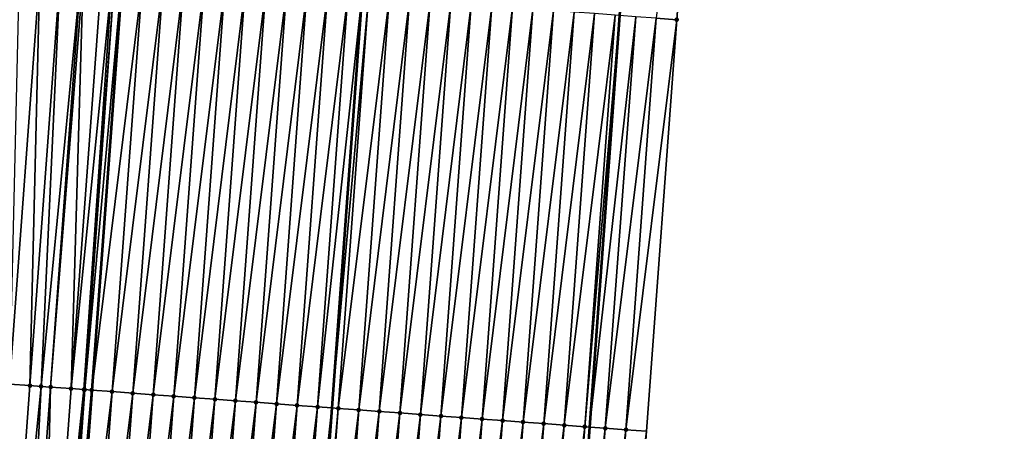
# Model space of a CAD drawing. Header units: feet. Extents: x 2017424 to 2024169, y 808042 to 818730.
# Tile 11 of 256: x 2023431 to 2023479, y 808388 to 808408. Entities that reach past the tile are written whole.
import ezdxf

# ---------------------------------------------------------------- set-up
doc = ezdxf.new("R2010")
doc.units = ezdxf.units.FT
doc.header["$MEASUREMENT"] = 0
for name, color, linetype, lineweight in [('EP_Travel Lane', 172, 'Continuous', 53), ('NB-Road Shots', 141, 'Continuous', 100), ('NB-Road X-Section', 40, 'Continuous', 13), ('STRIPING', 60, 'Continuous', 53)]:
    doc.layers.add(name, color=color, linetype=linetype, lineweight=lineweight)
doc.layers.add('I-77-MM15-17_NB-Surface-BORDER', color=7, linetype='Continuous')
doc.layers.add('I-77-MM15-17_NB-Surface-TIN', color=7, linetype='Continuous')

msp = doc.modelspace()

# ---------------------------------------------------------------- linework, layer by layer
at = {"layer": 'EP_Travel Lane'}
msp.add_polyline3d([(2023477.28724312, 808627.4128463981, 257.0284670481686), (2023475.742724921, 808607.472637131, 256.9236377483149), (2023474.19820586, 808587.5324167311, 256.8360763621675), (2023472.653685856, 808567.5921841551, 256.7674357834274), (2023471.109165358, 808547.6519452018, 256.7089363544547), (2023469.564643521, 808527.7116889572, 256.6775101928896), (2023468.020118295, 808507.7713889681, 256.7147575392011), (2023466.475592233, 808487.8310781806, 256.7686009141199), (2023464.931065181, 808467.8907546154, 256.8429244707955), (2023463.386537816, 808447.9504270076, 256.9229423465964), (2023461.900557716, 808428.0821059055, 257.0086530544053), (2023460.440991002, 808408.1353261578, 257.08244919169), (2023458.981462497, 808388.1890685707, 257.2171678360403), (2023457.521962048, 808368.2431944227, 257.39662409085), (2023456.06245145, 808348.2971815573, 257.5598950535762), (2023454.602948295, 808328.3512704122, 257.7350356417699), (2023453.14345797, 808308.4055346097, 257.9306324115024), (2023451.683966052, 808288.4597770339, 258.1236780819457), (2023450.224492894, 808268.5142758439, 258.3466491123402), (2023448.765051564, 808248.5692096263, 258.6203824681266), (2023447.259993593, 808228.587331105, 258.8985682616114)], dxfattribs=at)
at = {"layer": 'I-77-MM15-17_NB-Surface-BORDER', "color": 3, "linetype": 'Continuous', "lineweight": -3}
msp.add_polyline3d([(2023479.114651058, 808627.2710651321, 256.9981541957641), (2023476.570370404, 808607.408421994, 256.9121527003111), (2023476.02009636, 808587.3910609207, 256.8099469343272), (2023475.469821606, 808567.3736907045, 256.7218928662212), (2023473.922542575, 808547.433666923, 256.6616515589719), (2023473.37226629, 808527.4162769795, 256.6046512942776), (2023471.824982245, 808507.4761885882, 256.6457828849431), (2023470.277698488, 808487.5361038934, 256.680756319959), (2023468.730413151, 808467.5959988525, 256.7481437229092), (2023466.186123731, 808447.7332427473, 256.8385146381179), (2023464.691739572, 808427.8752115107, 256.9214533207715), (2023463.218645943, 808407.9294816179, 257.0011474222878), (2023461.745585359, 808387.984199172, 257.1330493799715), (2023460.272552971, 808368.0392984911, 257.3094958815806), (2023458.799509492, 808348.0942476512, 257.4684212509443), (2023456.32921844, 808328.2233420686, 257.6846117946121), (2023453.858934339, 808308.3525305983, 257.9117814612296), (2023452.385911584, 808288.4077603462, 258.1034345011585), (2023452.198072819, 808268.3679908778, 258.2856015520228), (2023449.826223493, 808248.4904365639, 258.5739499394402), (2023447.94367309, 808228.5354414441, 258.8798459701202)], dxfattribs=at)
at = {"layer": 'I-77-MM15-17_NB-Surface-TIN', "color": 128, "linetype": 'Continuous', "lineweight": -3}
for points in [[(2023462.221379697, 808408.0033740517, 257.0289114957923), (2023463.218645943, 808407.9294816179, 257.0011474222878), (2023464.691739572, 808427.8752115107, 256.9214533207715)], [(2023430.830129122, 808390.2721212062, 257.6736331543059), (2023432.303196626, 808410.2174973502, 257.5526639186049), (2023431.305902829, 808410.2910167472, 257.5369018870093)], [(2023430.830129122, 808390.2721212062, 257.6736331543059), (2023431.827423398, 808390.1986082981, 257.6901523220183), (2023432.303196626, 808410.2174973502, 257.5526639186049)], [(2023431.827423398, 808390.1986082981, 257.6901523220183), (2023433.300489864, 808410.1439704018, 257.5675448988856), (2023432.303196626, 808410.2174973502, 257.5526639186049)], [(2023431.827423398, 808390.1986082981, 257.6901523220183), (2023432.367278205, 808390.158832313, 257.7011814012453), (2023433.300489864, 808410.1439704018, 257.5675448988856)], [(2023432.367278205, 808390.158832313, 257.7011814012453), (2023434.297787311, 808410.0705004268, 257.589073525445), (2023433.300489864, 808410.1439704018, 257.5675448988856)], [(2023432.367278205, 808390.158832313, 257.7011814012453), (2023432.824720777, 808390.1251374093, 257.7115743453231), (2023434.297787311, 808410.0705004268, 257.589073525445)], [(2023432.824720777, 808390.1251374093, 257.7115743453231), (2023434.411604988, 808410.0621163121, 257.5916149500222), (2023434.297787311, 808410.0705004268, 257.589073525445)], [(2023432.824720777, 808390.1251374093, 257.7115743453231), (2023433.822013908, 808390.0516090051, 257.7262854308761), (2023434.411604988, 808410.0621163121, 257.5916149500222)], [(2023433.822013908, 808390.0516090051, 257.7262854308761), (2023435.295080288, 808409.9969699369, 257.603541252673), (2023434.411604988, 808410.0621163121, 257.5916149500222)], [(2023433.822013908, 808390.0516090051, 257.7262854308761), (2023435.81161135, 808409.9588526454, 257.6071567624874), (2023435.295080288, 808409.9969699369, 257.603541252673)], [(2023433.822013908, 808390.0516090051, 257.7262854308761), (2023434.449723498, 808390.0053285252, 257.7354609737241), (2023435.81161135, 808409.9588526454, 257.6071567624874)], [(2023434.449723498, 808390.0053285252, 257.7354609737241), (2023435.924541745, 808409.9505104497, 257.6069581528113), (2023435.81161135, 808409.9588526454, 257.6071567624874)], [(2023434.449723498, 808390.0053285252, 257.7354609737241), (2023434.486385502, 808390.0026201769, 257.7353829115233), (2023435.924541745, 808409.9505104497, 257.6069581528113)], [(2023434.486385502, 808390.0026201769, 257.7353829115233), (2023436.292363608, 808409.9233086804, 257.6027510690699), (2023435.924541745, 808409.9505104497, 257.6069581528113)], [(2023434.486385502, 808390.0026201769, 257.7353829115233), (2023434.819302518, 808389.97801938, 257.7338532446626), (2023436.292363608, 808409.9233086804, 257.6027510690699)], [(2023434.819302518, 808389.97801938, 257.7338532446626), (2023436.300362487, 808409.9227164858, 257.6025843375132), (2023436.292363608, 808409.9233086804, 257.6027510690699)], [(2023434.819302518, 808389.97801938, 257.7338532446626), (2023434.827302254, 808389.9774271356, 257.7336880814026), (2023436.300362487, 808409.9227164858, 257.6025843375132)], [(2023437.28963427, 808409.8494760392, 257.5819635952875), (2023436.300362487, 808409.9227164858, 257.6025843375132), (2023434.827302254, 808389.9774271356, 257.7336880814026)], [(2023435.816573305, 808389.9041884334, 257.7132635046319), (2023437.28963427, 808409.8494760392, 257.5819635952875), (2023434.827302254, 808389.9774271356, 257.7336880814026)], [(2023435.816573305, 808389.9041884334, 257.7132635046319), (2023438.286904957, 808409.7756437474, 257.5612169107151), (2023437.28963427, 808409.8494760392, 257.5819635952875)], [(2023435.816573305, 808389.9041884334, 257.7132635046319), (2023436.813842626, 808389.830337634, 257.6903573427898), (2023438.286904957, 808409.7756437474, 257.5612169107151)], [(2023436.813842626, 808389.830337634, 257.6903573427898), (2023439.284174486, 808409.7017957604, 257.5386389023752), (2023438.286904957, 808409.7756437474, 257.5612169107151)], [(2023436.813842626, 808389.830337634, 257.6903573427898), (2023437.811112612, 808389.7564958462, 257.6685026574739), (2023439.284174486, 808409.7017957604, 257.5386389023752)], [(2023437.811112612, 808389.7564958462, 257.6685026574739), (2023440.281448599, 808409.6280098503, 257.5233040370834), (2023439.284174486, 808409.7017957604, 257.5386389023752)], [(2023437.811112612, 808389.7564958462, 257.6685026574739), (2023438.808387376, 808389.6827187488, 257.6541960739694), (2023440.281448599, 808409.6280098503, 257.5233040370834)], [(2023438.808387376, 808389.6827187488, 257.6541960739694), (2023441.27872385, 808409.5542393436, 257.5097664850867), (2023440.281448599, 808409.6280098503, 257.5233040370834)], [(2023438.808387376, 808389.6827187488, 257.6541960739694), (2023439.805661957, 808389.6089391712, 257.6396001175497), (2023441.27872385, 808409.5542393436, 257.5097664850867)], [(2023439.805661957, 808389.6089391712, 257.6396001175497), (2023442.275997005, 808409.4804404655, 257.4929185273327), (2023441.27872385, 808409.5542393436, 257.5097664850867)], [(2023439.805661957, 808389.6089391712, 257.6396001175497), (2023440.802936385, 808389.5351575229, 257.6247625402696), (2023442.275997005, 808409.4804404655, 257.4929185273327)], [(2023440.802936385, 808389.5351575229, 257.6247625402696), (2023443.273264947, 808409.4065709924, 257.4678334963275), (2023442.275997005, 808409.4804404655, 257.4929185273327)], [(2023440.802936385, 808389.5351575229, 257.6247625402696), (2023441.800207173, 808389.461326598, 257.6041753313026), (2023443.273264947, 808409.4065709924, 257.4678334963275)], [(2023441.800207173, 808389.461326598, 257.6041753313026), (2023444.270530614, 808409.3326707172, 257.4391544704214), (2023443.273264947, 808409.4065709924, 257.4678334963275)], [(2023441.800207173, 808389.461326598, 257.6041753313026), (2023442.797474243, 808389.3874453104, 257.577711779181), (2023444.270530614, 808409.3326707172, 257.4391544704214)], [(2023442.797474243, 808389.3874453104, 257.577711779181), (2023445.267802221, 808409.2588508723, 257.4198601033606), (2023444.270530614, 808409.3326707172, 257.4391544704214)], [(2023442.797474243, 808389.3874453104, 257.577711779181), (2023443.794745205, 808389.3136167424, 257.5573995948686), (2023445.267802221, 808409.2588508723, 257.4198601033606)], [(2023443.794745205, 808389.3136167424, 257.5573995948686), (2023446.265073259, 808409.1850233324, 257.3996678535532), (2023445.267802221, 808409.2588508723, 257.4198601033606)], [(2023443.794745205, 808389.3136167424, 257.5573995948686), (2023444.792017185, 808389.239801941, 257.5386937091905), (2023446.265073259, 808409.1850233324, 257.3996678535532)], [(2023444.792017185, 808389.239801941, 257.5386937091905), (2023447.262346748, 808409.1112289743, 257.383347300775), (2023446.265073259, 808409.1850233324, 257.3996678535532)], [(2023444.792017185, 808389.239801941, 257.5386937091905), (2023445.789290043, 808389.1659990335, 257.5213755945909), (2023447.262346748, 808409.1112289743, 257.383347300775)], [(2023445.789290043, 808389.1659990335, 257.5213755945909), (2023447.939202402, 808409.0611579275, 257.3738531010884), (2023447.262346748, 808409.1112289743, 257.383347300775)], [(2023445.789290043, 808389.1659990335, 257.5213755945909), (2023446.479664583, 808389.1149035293, 257.5088619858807), (2023447.939202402, 808409.0611579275, 257.3738531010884)], [(2023448.259621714, 808409.0374546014, 257.3693586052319), (2023447.939202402, 808409.0611579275, 257.3738531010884), (2023446.479664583, 808389.1149035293, 257.5088619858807)], [(2023446.78656242, 808389.0921896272, 257.5032992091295), (2023448.259621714, 808409.0374546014, 257.3693586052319), (2023446.479664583, 808389.1149035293, 257.5088619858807)], [(2023446.78656242, 808389.0921896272, 257.5032992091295), (2023449.25689193, 808408.9636159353, 257.3478681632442), (2023448.259621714, 808409.0374546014, 257.3693586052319)], [(2023446.78656242, 808389.0921896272, 257.5032992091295), (2023447.783832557, 808389.018349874, 257.4816819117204), (2023449.25689193, 808408.9636159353, 257.3478681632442)], [(2023447.783832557, 808389.018349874, 257.4816819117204), (2023450.254159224, 808408.8897376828, 257.3217587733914), (2023449.25689193, 808408.9636159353, 257.3478681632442)], [(2023447.783832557, 808389.018349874, 257.4816819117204), (2023448.781100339, 808388.9444782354, 257.4563442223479), (2023450.254159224, 808408.8897376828, 257.3217587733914)], [(2023448.781100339, 808388.9444782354, 257.4563442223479), (2023451.251426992, 808408.8158658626, 257.2963998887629), (2023450.254159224, 808408.8897376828, 257.3217587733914)], [(2023448.781100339, 808388.9444782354, 257.4563442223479), (2023449.778370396, 808388.8706374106, 257.4346018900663), (2023451.251426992, 808408.8158658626, 257.2963998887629)], [(2023449.778370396, 808388.8706374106, 257.4346018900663), (2023452.24869847, 808408.7420442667, 257.2769011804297), (2023451.251426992, 808408.8158658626, 257.2963998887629)], [(2023449.778370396, 808388.8706374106, 257.4346018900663), (2023450.775641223, 808388.7968069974, 257.4140744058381), (2023452.24869847, 808408.7420442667, 257.2769011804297)], [(2023450.775641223, 808388.7968069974, 257.4140744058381), (2023453.245970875, 808408.6682352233, 257.2588671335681), (2023452.24869847, 808408.7420442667, 257.2769011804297)], [(2023450.775641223, 808388.7968069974, 257.4140744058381), (2023451.772911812, 808388.7229733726, 257.3931721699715), (2023453.245970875, 808408.6682352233, 257.2588671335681)], [(2023451.772911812, 808388.7229733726, 257.3931721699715), (2023454.243240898, 808408.594393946, 257.2370720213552), (2023453.245970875, 808408.6682352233, 257.2588671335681)], [(2023451.772911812, 808388.7229733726, 257.3931721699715), (2023452.770182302, 808388.6491384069, 257.3721134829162), (2023454.243240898, 808408.594393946, 257.2370720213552)], [(2023452.770182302, 808388.6491384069, 257.3721134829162), (2023455.240509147, 808408.5205286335, 257.2124724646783), (2023454.243240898, 808408.594393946, 257.2370720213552)], [(2023452.770182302, 808388.6491384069, 257.3721134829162), (2023453.767448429, 808388.5752443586, 257.344161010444), (2023455.240509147, 808408.5205286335, 257.2124724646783)], [(2023453.767448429, 808388.5752443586, 257.344161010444), (2023456.237776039, 808408.4466449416, 257.185728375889), (2023455.240509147, 808408.5205286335, 257.2124724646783)], [(2023453.767448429, 808388.5752443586, 257.344161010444), (2023454.764715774, 808388.5013668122, 257.3181339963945), (2023456.237776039, 808408.4466449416, 257.185728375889)], [(2023454.764715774, 808388.5013668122, 257.3181339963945), (2023457.235043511, 808408.372769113, 257.1599017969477), (2023456.237776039, 808408.4466449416, 257.185728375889)], [(2023454.764715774, 808388.5013668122, 257.3181339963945), (2023455.76198219, 808388.427476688, 257.2906393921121), (2023457.235043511, 808408.372769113, 257.1599017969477)], [(2023455.76198219, 808388.427476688, 257.2906393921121), (2023458.232312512, 808408.2989139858, 257.1364906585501), (2023457.235043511, 808408.372769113, 257.1599017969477)], [(2023455.76198219, 808388.427476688, 257.2906393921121), (2023456.759249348, 808388.3535966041, 257.2643162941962), (2023458.232312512, 808408.2989139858, 257.1364906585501)], [(2023456.759249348, 808388.3535966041, 257.2643162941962), (2023459.229580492, 808408.2250450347, 257.1114665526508), (2023458.232312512, 808408.2989139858, 257.1364906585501)], [(2023456.759249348, 808388.3535966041, 257.2643162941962), (2023457.756520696, 808388.2797732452, 257.2446119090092), (2023459.229580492, 808408.2250450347, 257.1114665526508)], [(2023457.756520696, 808388.2797732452, 257.2446119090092), (2023460.226849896, 808408.1511953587, 257.088691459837), (2023459.229580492, 808408.2250450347, 257.1114665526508)], [(2023457.756520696, 808388.2797732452, 257.2446119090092), (2023458.753791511, 808388.205942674, 257.2240659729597), (2023460.226849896, 808408.1511953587, 257.088691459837)], [(2023458.753791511, 808388.205942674, 257.2240659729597), (2023460.440991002, 808408.1353261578, 257.08244919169), (2023460.226849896, 808408.1511953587, 257.088691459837)], [(2023458.753791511, 808388.205942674, 257.2240659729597), (2023458.981462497, 808388.1890685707, 257.2171678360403), (2023460.440991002, 808408.1353261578, 257.08244919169)], [(2023461.224115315, 808408.0772917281, 257.0596209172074), (2023460.440991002, 808408.1353261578, 257.08244919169), (2023458.981462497, 808388.1890685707, 257.2171678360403)], [(2023459.751056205, 808388.1320292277, 257.1938501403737), (2023461.224115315, 808408.0772917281, 257.0596209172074), (2023458.981462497, 808388.1890685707, 257.2171678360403)], [(2023459.751056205, 808388.1320292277, 257.1938501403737), (2023462.221379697, 808408.0033740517, 257.0289114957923), (2023461.224115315, 808408.0772917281, 257.0596209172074)], [(2023459.751056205, 808388.1320292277, 257.1938501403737), (2023460.748320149, 808388.0581056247, 257.1624492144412), (2023462.221379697, 808408.0033740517, 257.0289114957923)], [(2023460.748320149, 808388.0581056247, 257.1624492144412), (2023463.218645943, 808407.9294816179, 257.0011474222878), (2023462.221379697, 808408.0033740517, 257.0289114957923)], [(2023460.748320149, 808388.0581056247, 257.1624492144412), (2023461.745585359, 808387.984199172, 257.1330493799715), (2023463.218645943, 808407.9294816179, 257.0011474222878)], [(2023430.354380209, 808370.2535613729, 257.8495349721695), (2023431.827423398, 808390.1986082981, 257.6901523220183), (2023430.830129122, 808390.2721212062, 257.6736331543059)], [(2023430.354380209, 808370.2535613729, 257.8495349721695), (2023432.367278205, 808390.158832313, 257.7011814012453), (2023431.827423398, 808390.1986082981, 257.6901523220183)], [(2023430.354380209, 808370.2535613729, 257.8495349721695), (2023431.351677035, 808370.1800830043, 257.8700842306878), (2023432.367278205, 808390.158832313, 257.7011814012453)], [(2023431.351677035, 808370.1800830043, 257.8700842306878), (2023432.824720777, 808390.1251374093, 257.7115743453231), (2023432.367278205, 808390.158832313, 257.7011814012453)], [(2023431.351677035, 808370.1800830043, 257.8700842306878), (2023432.34897051, 808370.1065592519, 257.8853380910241), (2023432.824720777, 808390.1251374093, 257.7115743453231)], [(2023432.34897051, 808370.1065592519, 257.8853380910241), (2023433.822013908, 808390.0516090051, 257.7262854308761), (2023432.824720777, 808390.1251374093, 257.7115743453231)], [(2023432.34897051, 808370.1065592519, 257.8853380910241), (2023434.449723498, 808390.0053285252, 257.7354609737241), (2023433.822013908, 808390.0516090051, 257.7262854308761)], [(2023432.34897051, 808370.1065592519, 257.8853380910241), (2023432.986186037, 808370.0595602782, 257.8926067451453), (2023434.449723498, 808390.0053285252, 257.7354609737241)], [(2023432.986186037, 808370.0595602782, 257.8926067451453), (2023434.486385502, 808390.0026201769, 257.7353829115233), (2023434.449723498, 808390.0053285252, 257.7354609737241)], [(2023432.986186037, 808370.0595602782, 257.8926067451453), (2023433.070052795, 808370.0533654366, 257.892507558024), (2023434.486385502, 808390.0026201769, 257.7353829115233)], [(2023433.070052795, 808370.0533654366, 257.892507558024), (2023434.819302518, 808389.97801938, 257.7338532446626), (2023434.486385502, 808390.0026201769, 257.7353829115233)], [(2023433.070052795, 808370.0533654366, 257.892507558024), (2023433.346257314, 808370.0329451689, 257.8900521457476), (2023434.819302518, 808389.97801938, 257.7338532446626)], [(2023433.346257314, 808370.0329451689, 257.8900521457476), (2023434.827302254, 808389.9774271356, 257.7336880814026), (2023434.819302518, 808389.97801938, 257.7338532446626)], [(2023433.346257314, 808370.0329451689, 257.8900521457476), (2023433.354257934, 808370.032353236, 257.8899307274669), (2023434.827302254, 808389.9774271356, 257.7336880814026)], [(2023435.816573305, 808389.9041884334, 257.7132635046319), (2023434.827302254, 808389.9774271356, 257.7336880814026), (2023433.354257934, 808370.032353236, 257.8899307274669)], [(2023434.343531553, 808369.9591609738, 257.8749174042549), (2023435.816573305, 808389.9041884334, 257.7132635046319), (2023433.354257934, 808370.032353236, 257.8899307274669)], [(2023434.343531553, 808369.9591609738, 257.8749174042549), (2023436.813842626, 808389.830337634, 257.6903573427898), (2023435.816573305, 808389.9041884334, 257.7132635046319)], [(2023434.343531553, 808369.9591609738, 257.8749174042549), (2023435.340803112, 808369.8853404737, 257.8555465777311), (2023436.813842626, 808389.830337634, 257.6903573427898)], [(2023435.340803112, 808369.8853404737, 257.8555465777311), (2023437.811112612, 808389.7564958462, 257.6685026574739), (2023436.813842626, 808389.830337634, 257.6903573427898)], [(2023435.340803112, 808369.8853404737, 257.8555465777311), (2023436.338076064, 808369.8115388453, 257.838377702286), (2023437.811112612, 808389.7564958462, 257.6685026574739)], [(2023436.338076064, 808369.8115388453, 257.838377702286), (2023438.808387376, 808389.6827187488, 257.6541960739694), (2023437.811112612, 808389.7564958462, 257.6685026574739)], [(2023436.338076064, 808369.8115388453, 257.838377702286), (2023437.335352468, 808369.7377839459, 257.8266611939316), (2023438.808387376, 808389.6827187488, 257.6541960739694)], [(2023437.335352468, 808369.7377839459, 257.8266611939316), (2023439.805661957, 808389.6089391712, 257.6396001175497), (2023438.808387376, 808389.6827187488, 257.6541960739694)], [(2023437.335352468, 808369.7377839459, 257.8266611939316), (2023438.332629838, 808369.6640421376, 257.8164721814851), (2023439.805661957, 808389.6089391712, 257.6396001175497)], [(2023438.332629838, 808369.6640421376, 257.8164721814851), (2023440.802936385, 808389.5351575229, 257.6247625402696), (2023439.805661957, 808389.6089391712, 257.6396001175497)], [(2023438.332629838, 808369.6640421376, 257.8164721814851), (2023439.329903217, 808369.5902462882, 257.7999776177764), (2023440.802936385, 808389.5351575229, 257.6247625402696)], [(2023439.329903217, 808369.5902462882, 257.7999776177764), (2023441.800207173, 808389.461326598, 257.6041753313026), (2023440.802936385, 808389.5351575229, 257.6247625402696)], [(2023439.329903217, 808369.5902462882, 257.7999776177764), (2023440.327174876, 808369.5164271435, 257.7807649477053), (2023441.800207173, 808389.461326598, 257.6041753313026)], [(2023440.327174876, 808369.5164271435, 257.7807649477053), (2023442.797474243, 808389.3874453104, 257.577711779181), (2023441.800207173, 808389.461326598, 257.6041753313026)], [(2023440.327174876, 808369.5164271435, 257.7807649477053), (2023441.324444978, 808369.442586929, 257.7590938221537), (2023442.797474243, 808389.3874453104, 257.577711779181)], [(2023441.324444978, 808369.442586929, 257.7590938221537), (2023443.794745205, 808389.3136167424, 257.5573995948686), (2023442.797474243, 808389.3874453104, 257.577711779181)], [(2023441.324444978, 808369.442586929, 257.7590938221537), (2023442.321716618, 808369.3687675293, 257.7398513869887), (2023443.794745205, 808389.3136167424, 257.5573995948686)], [(2023442.321716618, 808369.3687675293, 257.7398513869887), (2023444.792017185, 808389.239801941, 257.5386937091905), (2023443.794745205, 808389.3136167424, 257.5573995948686)], [(2023442.321716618, 808369.3687675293, 257.7398513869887), (2023443.318989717, 808369.2949678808, 257.7229135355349), (2023444.792017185, 808389.239801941, 257.5386937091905)], [(2023443.318989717, 808369.2949678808, 257.7229135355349), (2023445.789290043, 808389.1659990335, 257.5213755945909), (2023444.792017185, 808389.239801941, 257.5386937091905)], [(2023443.318989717, 808369.2949678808, 257.7229135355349), (2023444.316264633, 808369.2211928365, 257.7088465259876), (2023445.789290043, 808389.1659990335, 257.5213755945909)], [(2023444.316264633, 808369.2211928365, 257.7088465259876), (2023446.479664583, 808389.1149035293, 257.5088619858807), (2023445.789290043, 808389.1659990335, 257.5213755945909)], [(2023444.316264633, 808369.2211928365, 257.7088465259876), (2023445.020160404, 808369.169108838, 257.6975070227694), (2023446.479664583, 808389.1149035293, 257.5088619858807)], [(2023446.78656242, 808389.0921896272, 257.5032992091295), (2023446.479664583, 808389.1149035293, 257.5088619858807), (2023445.020160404, 808369.169108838, 257.6975070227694)], [(2023445.313538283, 808369.1474006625, 257.6927808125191), (2023446.78656242, 808389.0921896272, 257.5032992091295), (2023445.020160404, 808369.169108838, 257.6975070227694)], [(2023445.313538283, 808369.1474006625, 257.6927808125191), (2023447.783832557, 808389.018349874, 257.4816819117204), (2023446.78656242, 808389.0921896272, 257.5032992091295)], [(2023445.313538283, 808369.1474006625, 257.6927808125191), (2023446.310806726, 808369.073537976, 257.6684876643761), (2023447.783832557, 808389.018349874, 257.4816819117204)], [(2023446.310806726, 808369.073537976, 257.6684876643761), (2023448.781100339, 808388.9444782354, 257.4563442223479), (2023447.783832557, 808389.018349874, 257.4816819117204)], [(2023446.310806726, 808369.073537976, 257.6684876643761), (2023447.308074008, 808368.9996595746, 257.6423608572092), (2023448.781100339, 808388.9444782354, 257.4563442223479)], [(2023447.308074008, 808368.9996595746, 257.6423608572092), (2023449.778370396, 808388.8706374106, 257.4346018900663), (2023448.781100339, 808388.9444782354, 257.4563442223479)], [(2023447.308074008, 808368.9996595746, 257.6423608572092), (2023448.305341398, 808368.9257826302, 257.616404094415), (2023449.778370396, 808388.8706374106, 257.4346018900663)], [(2023448.305341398, 808368.9257826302, 257.616404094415), (2023450.775641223, 808388.7968069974, 257.4140744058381), (2023449.778370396, 808388.8706374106, 257.4346018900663)], [(2023448.305341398, 808368.9257826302, 257.616404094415), (2023449.302612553, 808368.8519566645, 257.5963955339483), (2023450.775641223, 808388.7968069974, 257.4140744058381)], [(2023449.302612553, 808368.8519566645, 257.5963955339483), (2023451.772911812, 808388.7229733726, 257.3931721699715), (2023450.775641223, 808388.7968069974, 257.4140744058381)], [(2023449.302612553, 808368.8519566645, 257.5963955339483), (2023450.299884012, 808368.7781348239, 257.5768682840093), (2023451.772911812, 808388.7229733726, 257.3931721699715)], [(2023450.299884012, 808368.7781348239, 257.5768682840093), (2023452.770182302, 808388.6491384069, 257.3721134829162), (2023451.772911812, 808388.7229733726, 257.3931721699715)], [(2023450.299884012, 808368.7781348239, 257.5768682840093), (2023451.297153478, 808368.7042859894, 257.5541913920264), (2023452.770182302, 808388.6491384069, 257.3721134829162)], [(2023451.297153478, 808368.7042859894, 257.5541913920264), (2023453.767448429, 808388.5752443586, 257.344161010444), (2023452.770182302, 808388.6491384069, 257.3721134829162)], [(2023451.297153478, 808368.7042859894, 257.5541913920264), (2023452.29441946, 808368.6303899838, 257.5260105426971), (2023453.767448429, 808388.5752443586, 257.344161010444)], [(2023452.29441946, 808368.6303899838, 257.5260105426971), (2023454.764715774, 808388.5013668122, 257.3181339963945), (2023453.767448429, 808388.5752443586, 257.344161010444)], [(2023452.29441946, 808368.6303899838, 257.5260105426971), (2023453.291685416, 808368.5564936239, 257.4977883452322), (2023454.764715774, 808388.5013668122, 257.3181339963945)], [(2023453.291685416, 808368.5564936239, 257.4977883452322), (2023455.76198219, 808388.427476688, 257.2906393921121), (2023454.764715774, 808388.5013668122, 257.3181339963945)], [(2023453.291685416, 808368.5564936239, 257.4977883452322), (2023454.288950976, 808368.4825919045, 257.4689408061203), (2023455.76198219, 808388.427476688, 257.2906393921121)], [(2023454.288950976, 808368.4825919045, 257.4689408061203), (2023456.759249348, 808388.3535966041, 257.2643162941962), (2023455.76198219, 808388.427476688, 257.2906393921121)], [(2023454.288950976, 808368.4825919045, 257.4689408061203), (2023455.286218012, 808368.4087101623, 257.4424242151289), (2023456.759249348, 808388.3535966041, 257.2643162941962)], [(2023455.286218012, 808368.4087101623, 257.4424242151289), (2023457.756520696, 808388.2797732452, 257.2446119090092), (2023456.759249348, 808388.3535966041, 257.2643162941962)], [(2023455.286218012, 808368.4087101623, 257.4424242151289), (2023456.28349183, 808368.3349202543, 257.4266229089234), (2023457.756520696, 808388.2797732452, 257.2446119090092)], [(2023456.28349183, 808368.3349202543, 257.4266229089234), (2023458.753791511, 808388.205942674, 257.2240659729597), (2023457.756520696, 808388.2797732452, 257.2446119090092)], [(2023456.28349183, 808368.3349202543, 257.4266229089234), (2023457.280762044, 808368.2610815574, 257.4051288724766), (2023458.753791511, 808388.205942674, 257.2240659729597)], [(2023457.280762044, 808368.2610815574, 257.4051288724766), (2023458.981462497, 808388.1890685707, 257.2171678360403), (2023458.753791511, 808388.205942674, 257.2240659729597)], [(2023457.280762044, 808368.2610815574, 257.4051288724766), (2023457.521962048, 808368.2431944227, 257.39662409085), (2023458.981462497, 808388.1890685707, 257.2171678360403)], [(2023459.751056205, 808388.1320292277, 257.1938501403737), (2023458.981462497, 808388.1890685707, 257.2171678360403), (2023457.521962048, 808368.2431944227, 257.39662409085)], [(2023458.278023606, 808368.1871257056, 257.3699651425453), (2023459.751056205, 808388.1320292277, 257.1938501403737), (2023457.521962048, 808368.2431944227, 257.39662409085)], [(2023458.278023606, 808368.1871257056, 257.3699651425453), (2023460.748320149, 808388.0581056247, 257.1624492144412), (2023459.751056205, 808388.1320292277, 257.1938501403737)], [(2023458.278023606, 808368.1871257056, 257.3699651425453), (2023459.275286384, 808368.1131863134, 257.3367219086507), (2023460.748320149, 808388.0581056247, 257.1624492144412)], [(2023459.275286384, 808368.1131863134, 257.3367219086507), (2023461.745585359, 808387.984199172, 257.1330493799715), (2023460.748320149, 808388.0581056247, 257.1624492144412)]]:
    msp.add_3dface(points, dxfattribs=at)
at = {"layer": 'NB-Road Shots', "lineweight": 100}
for p in [(2023463.218645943, 808407.9294816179, 257.0011474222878), (2023431.827423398, 808390.1986082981, 257.6901523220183), (2023432.367278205, 808390.158832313, 257.7011814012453), (2023432.824720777, 808390.1251374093, 257.7115743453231), (2023433.822013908, 808390.0516090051, 257.7262854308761), (2023434.449723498, 808390.0053285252, 257.7354609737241), (2023434.486385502, 808390.0026201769, 257.7353829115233), (2023434.819302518, 808389.97801938, 257.7338532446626), (2023435.816573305, 808389.9041884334, 257.7132635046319), (2023436.813842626, 808389.830337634, 257.6903573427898), (2023437.811112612, 808389.7564958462, 257.6685026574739), (2023438.808387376, 808389.6827187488, 257.6541960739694), (2023439.805661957, 808389.6089391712, 257.6396001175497), (2023440.802936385, 808389.5351575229, 257.6247625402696), (2023441.800207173, 808389.461326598, 257.6041753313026), (2023442.797474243, 808389.3874453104, 257.577711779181), (2023443.794745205, 808389.3136167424, 257.5573995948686), (2023444.792017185, 808389.239801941, 257.5386937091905), (2023445.789290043, 808389.1659990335, 257.5213755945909), (2023446.78656242, 808389.0921896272, 257.5032992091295), (2023447.783832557, 808389.018349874, 257.4816819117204), (2023448.781100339, 808388.9444782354, 257.4563442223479), (2023449.778370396, 808388.8706374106, 257.4346018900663), (2023450.775641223, 808388.7968069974, 257.4140744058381), (2023451.772911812, 808388.7229733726, 257.3931721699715), (2023452.770182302, 808388.6491384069, 257.3721134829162), (2023453.767448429, 808388.5752443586, 257.344161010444), (2023454.764715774, 808388.5013668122, 257.3181339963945), (2023455.76198219, 808388.427476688, 257.2906393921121), (2023456.759249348, 808388.3535966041, 257.2643162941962), (2023457.756520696, 808388.2797732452, 257.2446119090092), (2023458.753791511, 808388.205942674, 257.2240659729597), (2023459.751056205, 808388.1320292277, 257.1938501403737), (2023460.748320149, 808388.0581056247, 257.1624492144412)]:
    msp.add_point(p, dxfattribs=at)
at = {"layer": 'NB-Road X-Section', "extrusion": (-0.07365176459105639, -0.997246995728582, 0.008593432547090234), "elevation": -955191.8071150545, "flags": 128}
msp.add_lwpolyline([(1958424.258540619, 8465.822007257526), (1958423.258540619, 8465.851408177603), (1958422.258540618, 8465.882810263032), (1958421.258540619, 8465.913027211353), (1958420.258540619, 8465.933573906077), (1958419.258540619, 8465.953279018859), (1958418.258540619, 8465.979603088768), (1958417.258540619, 8466.007098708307), (1958416.258540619, 8466.033126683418), (1958415.258540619, 8466.061080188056), (1958414.258540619, 8466.082139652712), (1958413.258540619, 8466.103042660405), (1958412.258540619, 8466.123570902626), (1958411.258540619, 8466.145314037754), (1958410.258540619, 8466.170652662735), (1958409.258540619, 8466.192270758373), (1958408.258540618, 8466.210347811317), (1958407.258540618, 8466.227666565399), (1958406.258540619, 8466.246373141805), (1958405.258540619, 8466.266686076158), (1958404.258540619, 8466.29315060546), (1958403.258540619, 8466.313738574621), (1958402.258540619, 8466.328576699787), (1958401.258540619, 8466.343173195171), (1958400.258540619, 8466.357480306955), (1958399.258540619, 8466.379335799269), (1958398.258540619, 8466.402242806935), (1958397.258540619, 8466.42283330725), (1958396.924715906, 8466.424363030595), (1958396.887954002, 8466.42444109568), (1958396.258540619, 8466.41526521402), (1958395.258540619, 8466.40055358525), (1958394.799858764, 8466.39016025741), (1958394.258540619, 8466.379130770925), (1958393.258540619, 8466.36261099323), (1958392.258540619, 8466.345555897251), (1958391.258540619, 8466.329592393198), (1958390.258540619, 8466.309535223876), (1958389.258540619, 8466.284249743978), (1958388.258540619, 8466.263302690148), (1958387.258540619, 8466.241216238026), (1958386.258540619, 8466.22438033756), (1958385.258540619, 8466.203035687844), (1958384.258540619, 8466.145530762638), (1958383.258540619, 8466.075678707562), (1958382.258540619, 8466.03984119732), (1958381.258540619, 8465.989629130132), (1958380.258540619, 8465.940111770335), (1958379.671192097, 8465.915163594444)], dxfattribs=at)
at = {"layer": 'STRIPING'}
for points in [[(2023453.200543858, 808629.2815775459, 257.5205107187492), (2023451.653267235, 808609.3415796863, 257.4196115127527), (2023450.105989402, 808589.4015662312, 257.3431510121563), (2023448.558711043, 808569.4615459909, 257.2773302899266), (2023447.011431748, 808549.5215136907, 257.2303820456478), (2023445.464151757, 808529.5814724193, 257.1974843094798), (2023443.916869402, 808509.6414006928, 257.2122671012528), (2023442.369585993, 808489.7013153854, 257.2483464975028), (2023440.822300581, 808469.7612042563, 257.3248223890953), (2023439.275015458, 808449.8210968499, 257.3955260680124), (2023437.7734414, 808429.8682587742, 257.500993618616), (2023436.300362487, 808409.9227164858, 257.6025843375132), (2023434.827302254, 808389.9774271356, 257.7336880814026), (2023433.354257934, 808370.032353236, 257.8899307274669), (2023431.881237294, 808350.0875999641, 258.083584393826), (2023430.408199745, 808330.1426177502, 258.2505249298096), (2023428.935181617, 808310.1978984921, 258.4481473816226), (2023427.462162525, 808290.2531661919, 258.6442490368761), (2023425.989147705, 808270.308491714, 258.8470964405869), (2023424.516163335, 808250.3642295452, 259.0980512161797), (2023423.023155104, 808230.4239183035, 259.3683043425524)], [(2023464.870021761, 808628.3761956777, 257.3172808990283), (2023463.316819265, 808608.4366573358, 257.2169491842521), (2023461.763616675, 808588.4971177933, 257.1184247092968), (2023460.210412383, 808568.5575563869, 257.0540776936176), (2023458.657208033, 808548.6179942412, 256.9909549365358), (2023457.104001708, 808528.678406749, 256.9675257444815), (2023455.550794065, 808508.7388023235, 256.9706889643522), (2023453.99758388, 808488.7991652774, 257.0248019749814), (2023452.444372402, 808468.8595116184, 257.1051371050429), (2023450.89116068, 808448.9198548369, 257.1900857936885), (2023449.398763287, 808429.0077275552, 257.2756233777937), (2023447.939202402, 808409.0611579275, 257.3738531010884), (2023446.479664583, 808389.1149035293, 257.5088619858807), (2023445.020160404, 808369.169108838, 257.6975070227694), (2023443.560652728, 808349.2232663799, 257.8805786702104), (2023442.101131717, 808329.2772416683, 258.0423865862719), (2023440.641638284, 808309.3315938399, 258.2481663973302), (2023439.182133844, 808289.3857955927, 258.4363914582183), (2023437.722641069, 808269.4401567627, 258.6432215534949), (2023436.263174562, 808249.4948769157, 258.8919412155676), (2023434.758409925, 808229.5349073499, 259.1572532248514)]]:
    msp.add_polyline3d(points, dxfattribs=at)

doc.saveas('drawing.dxf')
